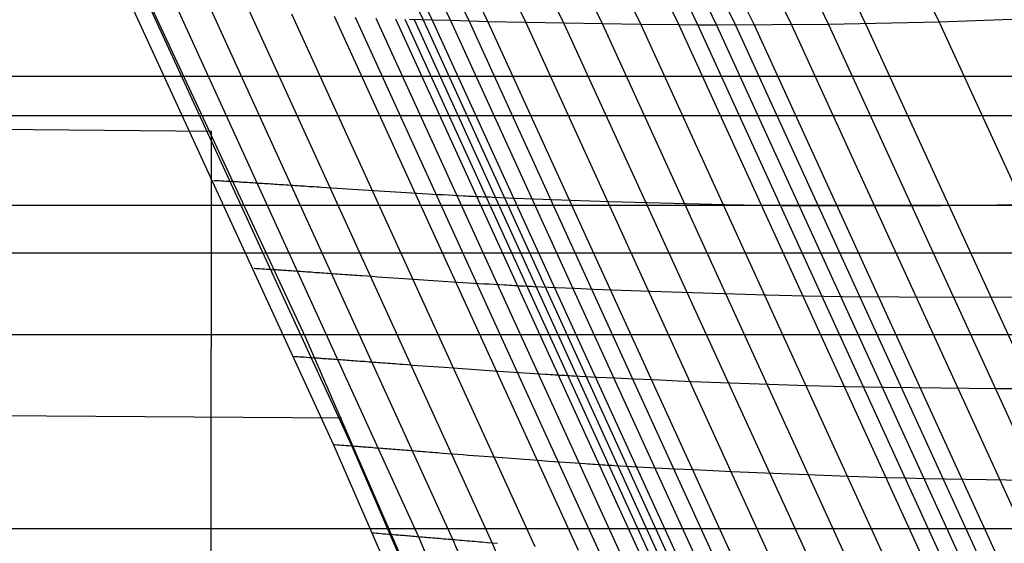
# Model space of a CAD drawing. Extents: x -260 to 296, y -277 to 294.
# Tile 181 of 241: x 203.49 to 214.4, y 76.46 to 82.27. Entities that reach past the tile are written whole.
import ezdxf

# ---------------------------------------------------------------- set-up
doc = ezdxf.new("R2010")
doc.units = 0
doc.layers.add('PREDEFINITO', color=7, linetype='CONTINUOUS')

msp = doc.modelspace()

# ---------------------------------------------------------------- linework, layer by layer
at = {"layer": 'PREDEFINITO'}
for p, q in [((210.416, 88.938, 434.63), (213.682, 82.241, 434.369)), ((207.58, 88.822, 436.156), (210.797, 82.209, 435.925)), ((207.787, 88.827, 436.057), (211.007, 82.208, 435.824)), ((207.991, 88.833, 435.953), (211.215, 82.208, 435.718)), ((208.195, 88.839, 435.847), (211.423, 82.208, 435.609)), ((208.399, 88.846, 435.74), (211.63, 82.209, 435.501)), ((208.806, 88.861, 435.524), (212.043, 82.212, 435.281)), ((209.211, 88.878, 435.306), (212.456, 82.216, 435.058)), ((209.615, 88.896, 435.085), (212.866, 82.223, 434.833)), ((204.793, 88.793, 437.47), (207.963, 82.266, 437.264)), ((204.892, 88.793, 437.41), (208.063, 82.263, 437.202)), ((205.092, 88.793, 437.294), (208.267, 82.257, 437.084)), ((205.294, 88.794, 437.184), (208.472, 82.251, 436.973)), ((205.498, 88.794, 437.08), (208.68, 82.245, 436.867)), ((205.91, 88.797, 436.885), (209.099, 82.235, 436.668)), ((206.327, 88.8, 436.702), (209.523, 82.226, 436.481)), ((206.746, 88.806, 436.523), (209.949, 82.218, 436.299)), ((207.164, 88.813, 436.344), (210.374, 82.213, 436.116)), ((203.679, 85.14, 440.476), (206.658, 78.747, 440.421)), ((204.33, 83.299, 439.508), (206.971, 77.556, 439.489)), ((204.525, 83.292, 438.642), (207.171, 77.541, 438.608)), ((205.233, 82.403, 438.073), (207.91, 76.536, 438.053)), ((205.609, 82.382, 437.761), (208.291, 76.504, 437.736)), ((206.04, 82.358, 437.62), (208.729, 76.467, 437.592)), ((206.504, 82.332, 437.578), (209.199, 76.428, 437.55)), ((206.977, 82.307, 437.563), (209.679, 76.39, 437.535)), ((207.211, 82.296, 437.543), (209.915, 76.372, 437.516)), ((207.438, 82.286, 437.503), (210.145, 76.355, 437.475)), ((207.656, 82.277, 437.435), (210.367, 76.34, 437.405)), ((207.761, 82.273, 437.386), (210.473, 76.333, 437.356)), ((208.063, 82.263, 437.202), (207.812, 82.271, 437.358)), ((207.863, 82.269, 437.327), (210.576, 76.327, 437.296)), ((207.963, 82.266, 437.264), (210.678, 76.321, 437.232)), ((208.267, 82.257, 437.084), (208.063, 82.263, 437.202)), ((208.063, 82.263, 437.202), (210.78, 76.315, 437.169)), ((208.472, 82.251, 436.973), (208.267, 82.257, 437.084)), ((208.267, 82.257, 437.084), (210.986, 76.303, 437.049)), ((208.68, 82.245, 436.867), (208.472, 82.251, 436.973)), ((208.472, 82.251, 436.973), (211.195, 76.291, 436.936)), ((208.889, 82.24, 436.765), (208.68, 82.245, 436.867)), ((208.68, 82.245, 436.867), (211.405, 76.279, 436.828)), ((209.099, 82.235, 436.668), (208.889, 82.24, 436.765)), ((210.374, 82.213, 436.116), (209.099, 82.235, 436.668)), ((209.099, 82.235, 436.668), (211.831, 76.257, 436.626)), ((209.523, 82.226, 436.481), (212.261, 76.236, 436.436)), ((209.949, 82.218, 436.299), (212.692, 76.216, 436.251)), ((210.797, 82.209, 435.925), (210.374, 82.213, 436.116)), ((210.374, 82.213, 436.116), (213.124, 76.199, 436.065)), ((211.007, 82.208, 435.824), (210.797, 82.209, 435.925)), ((210.797, 82.209, 435.925), (213.553, 76.183, 435.87)), ((211.215, 82.208, 435.718), (211.007, 82.208, 435.824)), ((211.007, 82.208, 435.824), (213.766, 76.176, 435.767)), ((212.456, 82.216, 435.058), (211.215, 82.208, 435.718)), ((211.215, 82.208, 435.718), (213.977, 76.17, 435.66)), ((211.423, 82.208, 435.609), (214.187, 76.165, 435.549)), ((211.63, 82.209, 435.501), (214.398, 76.159, 435.439)), ((212.043, 82.212, 435.281), (214.817, 76.151, 435.215)), ((213.682, 82.241, 434.369), (212.456, 82.216, 435.058)), ((212.456, 82.216, 435.058), (215.235, 76.144, 434.989)), ((212.866, 82.223, 434.833), (215.652, 76.139, 434.759)), ((214.487, 82.268, 433.884), (213.682, 82.241, 434.369)), ((213.682, 82.241, 434.369), (216.479, 76.135, 434.286)), ((-196.498, 81.642, 408.172), (232.278, 81.642, 408.172)), ((152.025, 81.479, 452.893), (205.616, 81.033, 440.424)), ((-197.17, 81.206, 399.131), (232.948, 81.206, 399.131)), ((205.608, 67.584, 441.742), (205.617, 81.031, 440.423)), ((205.662, 80.482, 439.352), (205.644, 80.483, 439.481)), ((205.682, 80.481, 439.229), (205.662, 80.482, 439.352)), ((205.704, 80.48, 439.112), (205.682, 80.481, 439.229)), ((205.728, 80.479, 439), (205.704, 80.48, 439.112)), ((205.754, 80.478, 438.894), (205.728, 80.479, 439)), ((205.781, 80.476, 438.793), (205.754, 80.478, 438.894)), ((205.81, 80.474, 438.697), (205.781, 80.476, 438.793)), ((205.841, 80.473, 438.607), (205.81, 80.474, 438.697)), ((205.873, 80.471, 438.521), (205.841, 80.473, 438.607)), ((205.89, 80.47, 438.48), (205.873, 80.471, 438.521)), ((205.907, 80.469, 438.441), (205.89, 80.47, 438.48)), ((205.925, 80.468, 438.402), (205.907, 80.469, 438.441)), ((205.942, 80.466, 438.365), (205.925, 80.468, 438.402)), ((205.961, 80.465, 438.328), (205.942, 80.466, 438.365)), ((205.979, 80.464, 438.293), (205.961, 80.465, 438.328)), ((205.998, 80.463, 438.259), (205.979, 80.464, 438.293)), ((206.017, 80.462, 438.226), (205.998, 80.463, 438.259)), ((206.037, 80.461, 438.194), (206.017, 80.462, 438.226)), ((206.057, 80.459, 438.163), (206.037, 80.461, 438.194)), ((206.077, 80.458, 438.133), (206.057, 80.459, 438.163)), ((206.098, 80.457, 438.104), (206.077, 80.458, 438.133)), ((206.119, 80.455, 438.076), (206.098, 80.457, 438.104)), ((206.14, 80.454, 438.049), (206.119, 80.455, 438.076)), ((206.161, 80.453, 438.023), (206.14, 80.454, 438.049)), ((206.183, 80.451, 437.998), (206.161, 80.453, 438.023)), ((206.205, 80.45, 437.974), (206.183, 80.451, 437.998)), ((206.228, 80.448, 437.951), (206.205, 80.45, 437.974)), ((206.25, 80.447, 437.928), (206.228, 80.448, 437.951)), ((206.273, 80.445, 437.907), (206.25, 80.447, 437.928)), ((206.297, 80.444, 437.886), (206.273, 80.445, 437.907)), ((206.32, 80.442, 437.866), (206.297, 80.444, 437.886)), ((206.344, 80.441, 437.847), (206.32, 80.442, 437.866)), ((206.368, 80.439, 437.829), (206.344, 80.441, 437.847)), ((206.392, 80.438, 437.812), (206.368, 80.439, 437.829)), ((206.417, 80.436, 437.795), (206.392, 80.438, 437.812)), ((206.442, 80.434, 437.779), (206.417, 80.436, 437.795)), ((206.467, 80.433, 437.764), (206.442, 80.434, 437.779)), ((206.492, 80.431, 437.749), (206.467, 80.433, 437.764)), ((206.517, 80.43, 437.736), (206.492, 80.431, 437.749)), ((206.543, 80.428, 437.722), (206.517, 80.43, 437.736)), ((206.569, 80.426, 437.71), (206.543, 80.428, 437.722)), ((206.595, 80.424, 437.698), (206.569, 80.426, 437.71)), ((206.621, 80.423, 437.687), (206.595, 80.424, 437.698)), ((206.648, 80.421, 437.676), (206.621, 80.423, 437.687)), ((206.674, 80.419, 437.666), (206.648, 80.421, 437.676)), ((206.701, 80.417, 437.657), (206.674, 80.419, 437.666)), ((206.728, 80.416, 437.648), (206.701, 80.417, 437.657)), ((206.755, 80.414, 437.639), (206.728, 80.416, 437.648)), ((206.783, 80.412, 437.631), (206.755, 80.414, 437.639)), ((206.81, 80.41, 437.624), (206.783, 80.412, 437.631)), ((206.838, 80.408, 437.617), (206.81, 80.41, 437.624)), ((206.894, 80.405, 437.605), (206.838, 80.408, 437.617)), ((206.95, 80.401, 437.594), (206.894, 80.405, 437.605)), ((207.007, 80.397, 437.585), (206.95, 80.401, 437.594)), ((207.065, 80.394, 437.577), (207.007, 80.397, 437.585)), ((207.122, 80.39, 437.57), (207.065, 80.394, 437.577)), ((207.181, 80.386, 437.565), (207.122, 80.39, 437.57)), ((207.298, 80.379, 437.557), (207.181, 80.386, 437.565)), ((207.892, 80.342, 437.537), (207.298, 80.379, 437.557)), ((208.01, 80.335, 437.529), (207.892, 80.342, 437.537)), ((208.068, 80.332, 437.524), (208.01, 80.335, 437.529)), ((208.127, 80.328, 437.517), (208.068, 80.332, 437.524)), ((208.184, 80.325, 437.51), (208.127, 80.328, 437.517)), ((208.242, 80.322, 437.5), (208.184, 80.325, 437.51)), ((208.298, 80.319, 437.49), (208.242, 80.322, 437.5)), ((208.355, 80.316, 437.477), (208.298, 80.319, 437.49)), ((208.411, 80.313, 437.463), (208.355, 80.316, 437.477)), ((208.438, 80.312, 437.455), (208.411, 80.313, 437.463)), ((208.466, 80.31, 437.447), (208.438, 80.312, 437.455)), ((208.493, 80.309, 437.438), (208.466, 80.31, 437.447)), ((208.52, 80.307, 437.429), (208.493, 80.309, 437.438)), ((208.547, 80.306, 437.419), (208.52, 80.307, 437.429)), ((208.574, 80.305, 437.408), (208.547, 80.306, 437.419)), ((208.601, 80.304, 437.397), (208.574, 80.305, 437.408)), ((-197.17, 80.212, 408.04), (232.948, 80.212, 408.04)), ((208.627, 80.302, 437.385), (208.601, 80.304, 437.397)), ((208.653, 80.301, 437.373), (208.627, 80.302, 437.385)), ((208.679, 80.3, 437.36), (208.653, 80.301, 437.373)), ((208.705, 80.299, 437.346), (208.679, 80.3, 437.36)), ((208.731, 80.298, 437.331), (208.705, 80.299, 437.346)), ((208.983, 80.287, 437.174), (208.731, 80.298, 437.331)), ((209.188, 80.279, 437.056), (208.983, 80.287, 437.174)), ((209.394, 80.271, 436.944), (209.188, 80.279, 437.056)), ((209.603, 80.264, 436.837), (209.394, 80.271, 436.944)), ((209.813, 80.256, 436.735), (209.603, 80.264, 436.837)), ((210.024, 80.249, 436.637), (209.813, 80.256, 436.735)), ((211.305, 80.216, 436.082), (210.024, 80.249, 436.637)), ((211.73, 80.208, 435.89), (211.305, 80.216, 436.082)), ((211.941, 80.205, 435.788), (211.73, 80.208, 435.89)), ((212.151, 80.203, 435.682), (211.941, 80.205, 435.788)), ((213.397, 80.2, 435.018), (212.151, 80.203, 435.682)), ((214.629, 80.214, 434.325), (213.397, 80.2, 435.018)), ((-197.831, 79.684, 398.996), (233.609, 79.684, 398.996)), ((206.108, 79.508, 439.35), (206.09, 79.509, 439.48)), ((206.129, 79.507, 439.227), (206.108, 79.508, 439.35)), ((206.151, 79.506, 439.109), (206.129, 79.507, 439.227)), ((206.175, 79.504, 438.997), (206.151, 79.506, 439.109)), ((206.2, 79.503, 438.891), (206.175, 79.504, 438.997)), ((206.228, 79.501, 438.79), (206.2, 79.503, 438.891)), ((206.257, 79.499, 438.694), (206.228, 79.501, 438.79)), ((206.288, 79.497, 438.603), (206.257, 79.499, 438.694)), ((206.32, 79.495, 438.517), (206.288, 79.497, 438.603)), ((206.337, 79.494, 438.476), (206.32, 79.495, 438.517)), ((206.354, 79.493, 438.436), (206.337, 79.494, 438.476)), ((206.372, 79.492, 438.398), (206.354, 79.493, 438.436)), ((206.39, 79.49, 438.36), (206.372, 79.492, 438.398)), ((206.408, 79.489, 438.324), (206.39, 79.49, 438.36)), ((206.427, 79.488, 438.288), (206.408, 79.489, 438.324)), ((206.446, 79.487, 438.254), (206.427, 79.488, 438.288)), ((206.465, 79.485, 438.221), (206.446, 79.487, 438.254)), ((206.484, 79.484, 438.189), (206.465, 79.485, 438.221)), ((206.504, 79.483, 438.158), (206.484, 79.484, 438.189)), ((206.525, 79.481, 438.128), (206.504, 79.483, 438.158)), ((206.545, 79.48, 438.099), (206.525, 79.481, 438.128)), ((206.566, 79.478, 438.071), (206.545, 79.48, 438.099)), ((206.588, 79.477, 438.044), (206.566, 79.478, 438.071)), ((206.609, 79.476, 438.018), (206.588, 79.477, 438.044)), ((206.631, 79.474, 437.992), (206.609, 79.476, 438.018)), ((206.653, 79.472, 437.968), (206.631, 79.474, 437.992)), ((206.676, 79.471, 437.945), (206.653, 79.472, 437.968)), ((206.699, 79.469, 437.923), (206.676, 79.471, 437.945)), ((206.722, 79.468, 437.901), (206.699, 79.469, 437.923)), ((206.745, 79.466, 437.88), (206.722, 79.468, 437.901)), ((206.769, 79.464, 437.86), (206.745, 79.466, 437.88)), ((206.792, 79.463, 437.841), (206.769, 79.464, 437.86)), ((206.816, 79.461, 437.823), (206.792, 79.463, 437.841)), ((206.841, 79.459, 437.806), (206.816, 79.461, 437.823)), ((206.865, 79.458, 437.789), (206.841, 79.459, 437.806)), ((206.89, 79.456, 437.773), (206.865, 79.458, 437.789)), ((206.915, 79.454, 437.758), (206.89, 79.456, 437.773)), ((206.941, 79.452, 437.743), (206.915, 79.454, 437.758)), ((206.966, 79.451, 437.729), (206.941, 79.452, 437.743)), ((206.992, 79.449, 437.716), (206.966, 79.451, 437.729)), ((207.018, 79.447, 437.704), (206.992, 79.449, 437.716)), ((207.044, 79.445, 437.692), (207.018, 79.447, 437.704)), ((207.07, 79.443, 437.68), (207.044, 79.445, 437.692)), ((207.097, 79.441, 437.67), (207.07, 79.443, 437.68)), ((207.124, 79.439, 437.66), (207.097, 79.441, 437.67)), ((207.151, 79.438, 437.65), (207.124, 79.439, 437.66)), ((207.178, 79.436, 437.641), (207.151, 79.438, 437.65)), ((207.205, 79.434, 437.633), (207.178, 79.436, 437.641)), ((207.232, 79.432, 437.625), (207.205, 79.434, 437.633)), ((207.26, 79.43, 437.617), (207.232, 79.432, 437.625)), ((207.288, 79.428, 437.61), (207.26, 79.43, 437.617)), ((207.344, 79.424, 437.598), (207.288, 79.428, 437.61)), ((207.4, 79.42, 437.587), (207.344, 79.424, 437.598)), ((207.457, 79.416, 437.578), (207.4, 79.42, 437.587)), ((207.515, 79.412, 437.57), (207.457, 79.416, 437.578)), ((207.573, 79.408, 437.564), (207.515, 79.412, 437.57)), ((207.631, 79.404, 437.558), (207.573, 79.408, 437.564)), ((207.749, 79.396, 437.55), (207.631, 79.404, 437.558)), ((208.344, 79.356, 437.53), (207.749, 79.396, 437.55)), ((208.462, 79.349, 437.522), (208.344, 79.356, 437.53)), ((208.521, 79.345, 437.517), (208.462, 79.349, 437.522)), ((208.579, 79.342, 437.51), (208.521, 79.345, 437.517)), ((208.637, 79.338, 437.503), (208.579, 79.342, 437.51)), ((208.694, 79.335, 437.494), (208.637, 79.338, 437.503)), ((208.751, 79.332, 437.483), (208.694, 79.335, 437.494)), ((208.808, 79.328, 437.47), (208.751, 79.332, 437.483)), ((208.864, 79.325, 437.456), (208.808, 79.328, 437.47)), ((208.891, 79.324, 437.448), (208.864, 79.325, 437.456)), ((208.919, 79.322, 437.44), (208.891, 79.324, 437.448)), ((208.946, 79.321, 437.431), (208.919, 79.322, 437.44)), ((208.974, 79.319, 437.422), (208.946, 79.321, 437.431)), ((209.001, 79.318, 437.412), (208.974, 79.319, 437.422)), ((209.028, 79.316, 437.401), (209.001, 79.318, 437.412)), ((209.054, 79.315, 437.39), (209.028, 79.316, 437.401)), ((209.081, 79.313, 437.378), (209.054, 79.315, 437.39)), ((209.107, 79.312, 437.366), (209.081, 79.313, 437.378)), ((209.133, 79.311, 437.352), (209.107, 79.312, 437.366)), ((209.159, 79.31, 437.338), (209.133, 79.311, 437.352)), ((209.185, 79.308, 437.324), (209.159, 79.31, 437.338)), ((209.438, 79.297, 437.167), (209.185, 79.308, 437.324)), ((209.643, 79.288, 437.048), (209.438, 79.297, 437.167)), ((209.85, 79.279, 436.935), (209.643, 79.288, 437.048)), ((210.059, 79.27, 436.828), (209.85, 79.279, 436.935)), ((210.269, 79.262, 436.726), (210.059, 79.27, 436.828)), ((210.481, 79.254, 436.628), (210.269, 79.262, 436.726)), ((211.765, 79.214, 436.072), (210.481, 79.254, 436.628)), ((212.192, 79.205, 435.878), (211.765, 79.214, 436.072)), ((212.403, 79.201, 435.777), (212.192, 79.205, 435.878)), ((212.613, 79.197, 435.67), (212.403, 79.201, 435.777)), ((213.862, 79.188, 435.005), (212.613, 79.197, 435.67)), ((215.097, 79.197, 434.309), (213.862, 79.188, 435.005)), ((-197.831, 78.78, 407.917), (233.609, 78.78, 407.917)), ((206.658, 78.747, 440.421), (209.467, 72.296, 440.509)), ((206.551, 78.532, 439.353), (206.532, 78.533, 439.482)), ((206.571, 78.531, 439.229), (206.551, 78.532, 439.353)), ((206.593, 78.529, 439.111), (206.571, 78.531, 439.229)), ((206.617, 78.528, 438.999), (206.593, 78.529, 439.111)), ((206.643, 78.526, 438.892), (206.617, 78.528, 438.999)), ((206.671, 78.524, 438.79), (206.643, 78.526, 438.892)), ((206.7, 78.522, 438.694), (206.671, 78.524, 438.79)), ((206.731, 78.52, 438.603), (206.7, 78.522, 438.694)), ((206.764, 78.518, 438.517), (206.731, 78.52, 438.603)), ((206.781, 78.517, 438.476), (206.764, 78.518, 438.517)), ((206.798, 78.515, 438.436), (206.781, 78.517, 438.476)), ((206.815, 78.514, 438.397), (206.798, 78.515, 438.436)), ((206.833, 78.513, 438.36), (206.815, 78.514, 438.397)), ((206.852, 78.511, 438.323), (206.833, 78.513, 438.36)), ((206.87, 78.51, 438.288), (206.852, 78.511, 438.323)), ((206.889, 78.509, 438.253), (206.87, 78.51, 438.288)), ((206.909, 78.507, 438.22), (206.889, 78.509, 438.253)), ((206.929, 78.506, 438.188), (206.909, 78.507, 438.22)), ((206.949, 78.504, 438.157), (206.929, 78.506, 438.188)), ((206.969, 78.503, 438.127), (206.949, 78.504, 438.157)), ((206.99, 78.501, 438.098), (206.969, 78.503, 438.127)), ((207.011, 78.5, 438.07), (206.99, 78.501, 438.098)), ((207.032, 78.498, 438.042), (207.011, 78.5, 438.07)), ((207.054, 78.497, 438.016), (207.032, 78.498, 438.042)), ((207.076, 78.495, 437.991), (207.054, 78.497, 438.016)), ((207.098, 78.493, 437.967), (207.076, 78.495, 437.991)), ((207.12, 78.492, 437.943), (207.098, 78.493, 437.967)), ((207.143, 78.49, 437.921), (207.12, 78.492, 437.943)), ((207.166, 78.488, 437.899), (207.143, 78.49, 437.921)), ((207.19, 78.487, 437.879), (207.166, 78.488, 437.899)), ((207.213, 78.485, 437.859), (207.19, 78.487, 437.879)), ((207.237, 78.483, 437.839), (207.213, 78.485, 437.859)), ((207.261, 78.481, 437.821), (207.237, 78.483, 437.839)), ((207.286, 78.479, 437.804), (207.261, 78.481, 437.821)), ((207.311, 78.478, 437.787), (207.286, 78.479, 437.804)), ((207.335, 78.476, 437.771), (207.311, 78.478, 437.787)), ((207.361, 78.474, 437.756), (207.335, 78.476, 437.771)), ((207.386, 78.472, 437.741), (207.361, 78.474, 437.756)), ((207.412, 78.47, 437.727), (207.386, 78.472, 437.741)), ((207.437, 78.468, 437.714), (207.412, 78.47, 437.727)), ((207.463, 78.466, 437.701), (207.437, 78.468, 437.714)), ((207.49, 78.464, 437.689), (207.463, 78.466, 437.701)), ((207.516, 78.462, 437.678), (207.49, 78.464, 437.689)), ((207.543, 78.46, 437.667), (207.516, 78.462, 437.678)), ((207.569, 78.458, 437.657), (207.543, 78.46, 437.667)), ((207.596, 78.456, 437.648), (207.569, 78.458, 437.657)), ((207.624, 78.454, 437.639), (207.596, 78.456, 437.648)), ((207.651, 78.452, 437.63), (207.624, 78.454, 437.639)), ((207.678, 78.45, 437.622), (207.651, 78.452, 437.63)), ((207.706, 78.448, 437.615), (207.678, 78.45, 437.622)), ((207.734, 78.446, 437.608), (207.706, 78.448, 437.615)), ((207.79, 78.442, 437.595), (207.734, 78.446, 437.608)), ((207.847, 78.437, 437.585), (207.79, 78.442, 437.595)), ((207.904, 78.433, 437.575), (207.847, 78.437, 437.585)), ((207.962, 78.429, 437.568), (207.904, 78.433, 437.575)), ((208.02, 78.424, 437.561), (207.962, 78.429, 437.568)), ((208.078, 78.42, 437.556), (208.02, 78.424, 437.561)), ((208.196, 78.412, 437.548), (208.078, 78.42, 437.556)), ((208.793, 78.369, 437.528), (208.196, 78.412, 437.548)), ((208.911, 78.361, 437.52), (208.793, 78.369, 437.528)), ((208.97, 78.357, 437.514), (208.911, 78.361, 437.52)), ((209.028, 78.354, 437.508), (208.97, 78.357, 437.514)), ((209.086, 78.35, 437.5), (209.028, 78.354, 437.508)), ((209.144, 78.346, 437.491), (209.086, 78.35, 437.5)), ((209.201, 78.343, 437.48), (209.144, 78.346, 437.491)), ((209.257, 78.339, 437.468), (209.201, 78.343, 437.48)), ((152.025, 78.245, 452.94), (207.059, 77.854, 440.425)), ((209.313, 78.336, 437.453), (209.257, 78.339, 437.468)), ((209.341, 78.334, 437.446), (209.313, 78.336, 437.453)), ((209.369, 78.332, 437.437), (209.341, 78.334, 437.446)), ((209.396, 78.331, 437.428), (209.369, 78.332, 437.437)), ((209.423, 78.329, 437.419), (209.396, 78.331, 437.428)), ((209.451, 78.327, 437.409), (209.423, 78.329, 437.419)), ((209.478, 78.326, 437.398), (209.451, 78.327, 437.409)), ((209.504, 78.324, 437.387), (209.478, 78.326, 437.398)), ((209.531, 78.323, 437.375), (209.504, 78.324, 437.387)), ((209.557, 78.321, 437.363), (209.531, 78.323, 437.375)), ((209.583, 78.32, 437.349), (209.557, 78.321, 437.363)), ((209.609, 78.319, 437.335), (209.583, 78.32, 437.349)), ((209.635, 78.317, 437.321), (209.609, 78.319, 437.335)), ((209.889, 78.304, 437.163), (209.635, 78.317, 437.321)), ((210.094, 78.294, 437.044), (209.889, 78.304, 437.163)), ((210.302, 78.284, 436.931), (210.094, 78.294, 437.044)), ((210.511, 78.275, 436.824), (210.302, 78.284, 436.931)), ((210.722, 78.265, 436.721), (210.511, 78.275, 436.824)), ((210.935, 78.256, 436.623), (210.722, 78.265, 436.721)), ((212.222, 78.211, 436.065), (210.935, 78.256, 436.623)), ((212.649, 78.199, 435.871), (212.222, 78.211, 436.065)), ((212.861, 78.194, 435.769), (212.649, 78.199, 435.871)), ((213.071, 78.19, 435.662), (212.861, 78.194, 435.769)), ((214.324, 78.175, 434.995), (213.071, 78.19, 435.662)), ((215.561, 78.178, 434.297), (214.324, 78.175, 434.995)), ((206.971, 77.556, 439.489), (209.501, 71.723, 439.622)), ((206.989, 77.555, 439.359), (206.971, 77.556, 439.489)), ((207.01, 77.553, 439.235), (206.989, 77.555, 439.359)), ((207.032, 77.552, 439.117), (207.01, 77.553, 439.235)), ((207.057, 77.55, 439.004), (207.032, 77.552, 439.117)), ((207.083, 77.548, 438.897), (207.057, 77.55, 439.004)), ((207.11, 77.546, 438.796), (207.083, 77.548, 438.897)), ((207.14, 77.544, 438.699), (207.11, 77.546, 438.796)), ((207.171, 77.541, 438.608), (207.14, 77.544, 438.699)), ((207.204, 77.539, 438.522), (207.171, 77.541, 438.608)), ((207.171, 77.541, 438.608), (209.708, 71.7, 438.726)), ((207.22, 77.538, 438.48), (207.204, 77.539, 438.522)), ((207.238, 77.536, 438.44), (207.22, 77.538, 438.48)), ((207.255, 77.535, 438.401), (207.238, 77.536, 438.44)), ((207.273, 77.534, 438.363), (207.255, 77.535, 438.401)), ((207.292, 77.532, 438.327), (207.273, 77.534, 438.363)), ((207.311, 77.531, 438.291), (207.292, 77.532, 438.327)), ((207.33, 77.529, 438.257), (207.311, 77.531, 438.291)), ((207.349, 77.528, 438.224), (207.33, 77.529, 438.257)), ((207.369, 77.526, 438.191), (207.349, 77.528, 438.224)), ((207.389, 77.525, 438.16), (207.369, 77.526, 438.191)), ((207.41, 77.523, 438.13), (207.389, 77.525, 438.16)), ((207.43, 77.521, 438.101), (207.41, 77.523, 438.13)), ((207.451, 77.52, 438.073), (207.43, 77.521, 438.101)), ((207.473, 77.518, 438.045), (207.451, 77.52, 438.073)), ((207.495, 77.516, 438.019), (207.473, 77.518, 438.045)), ((207.517, 77.515, 437.994), (207.495, 77.516, 438.019)), ((207.539, 77.513, 437.97), (207.517, 77.515, 437.994)), ((207.561, 77.511, 437.946), (207.539, 77.513, 437.97)), ((207.584, 77.509, 437.924), (207.561, 77.511, 437.946)), ((207.607, 77.507, 437.902), (207.584, 77.509, 437.924)), ((207.631, 77.505, 437.881), (207.607, 77.507, 437.902)), ((207.655, 77.504, 437.861), (207.631, 77.505, 437.881)), ((207.679, 77.502, 437.842), (207.655, 77.504, 437.861)), ((207.703, 77.5, 437.824), (207.679, 77.502, 437.842)), ((207.727, 77.498, 437.806), (207.703, 77.5, 437.824)), ((207.752, 77.496, 437.789), (207.727, 77.498, 437.806)), ((207.777, 77.494, 437.773), (207.752, 77.496, 437.789)), ((207.802, 77.492, 437.758), (207.777, 77.494, 437.773)), ((207.828, 77.49, 437.743), (207.802, 77.492, 437.758)), ((207.853, 77.488, 437.729), (207.828, 77.49, 437.743)), ((207.879, 77.486, 437.716), (207.853, 77.488, 437.729)), ((207.905, 77.484, 437.703), (207.879, 77.486, 437.716)), ((207.932, 77.481, 437.691), (207.905, 77.484, 437.703)), ((207.958, 77.479, 437.68), (207.932, 77.481, 437.691)), ((207.985, 77.477, 437.669), (207.958, 77.479, 437.68)), ((208.012, 77.475, 437.659), (207.985, 77.477, 437.669)), ((208.039, 77.473, 437.65), (208.012, 77.475, 437.659)), ((208.066, 77.471, 437.641), (208.039, 77.473, 437.65)), ((208.093, 77.469, 437.632), (208.066, 77.471, 437.641)), ((208.121, 77.466, 437.624), (208.093, 77.469, 437.632)), ((208.149, 77.464, 437.617), (208.121, 77.466, 437.624)), ((208.176, 77.462, 437.61), (208.149, 77.464, 437.617)), ((208.233, 77.457, 437.597), (208.176, 77.462, 437.61)), ((208.29, 77.453, 437.586), (208.233, 77.457, 437.597)), ((208.347, 77.448, 437.577), (208.29, 77.453, 437.586)), ((208.405, 77.444, 437.569), (208.347, 77.448, 437.577)), ((208.463, 77.439, 437.563), (208.405, 77.444, 437.569)), ((208.521, 77.435, 437.557), (208.463, 77.439, 437.563)), ((208.639, 77.426, 437.549), (208.521, 77.435, 437.557)), ((209.237, 77.381, 437.529), (208.639, 77.426, 437.549)), ((209.356, 77.372, 437.521), (209.237, 77.381, 437.529)), ((209.415, 77.368, 437.516), (209.356, 77.372, 437.521)), ((209.473, 77.364, 437.51), (209.415, 77.368, 437.516)), ((209.531, 77.36, 437.502), (209.473, 77.364, 437.51)), ((209.589, 77.356, 437.493), (209.531, 77.36, 437.502)), ((209.646, 77.352, 437.482), (209.589, 77.356, 437.493)), ((209.703, 77.348, 437.469), (209.646, 77.352, 437.482)), ((209.759, 77.344, 437.455), (209.703, 77.348, 437.469)), ((209.787, 77.343, 437.447), (209.759, 77.344, 437.455)), ((209.815, 77.341, 437.439), (209.787, 77.343, 437.447)), ((209.842, 77.339, 437.43), (209.815, 77.341, 437.439)), ((209.87, 77.337, 437.42), (209.842, 77.339, 437.43)), ((209.897, 77.336, 437.41), (209.87, 77.337, 437.42)), ((209.924, 77.334, 437.4), (209.897, 77.336, 437.41)), ((209.951, 77.332, 437.388), (209.924, 77.334, 437.4)), ((209.977, 77.331, 437.376), (209.951, 77.332, 437.388)), ((210.004, 77.329, 437.364), (209.977, 77.331, 437.376)), ((210.03, 77.327, 437.351), (210.004, 77.329, 437.364)), ((210.056, 77.326, 437.337), (210.03, 77.327, 437.351)), ((210.082, 77.324, 437.322), (210.056, 77.326, 437.337)), ((210.336, 77.31, 437.164), (210.082, 77.324, 437.322)), ((210.542, 77.299, 437.044), (210.336, 77.31, 437.164)), ((210.75, 77.288, 436.931), (210.542, 77.299, 437.044)), ((210.96, 77.278, 436.824), (210.75, 77.288, 436.931)), ((211.172, 77.267, 436.721), (210.96, 77.278, 436.824)), ((211.385, 77.257, 436.622), (211.172, 77.267, 436.721)), ((212.675, 77.205, 436.063), (211.385, 77.257, 436.622)), ((213.103, 77.192, 435.868), (212.675, 77.205, 436.063)), ((213.315, 77.186, 435.766), (213.103, 77.192, 435.868)), ((213.526, 77.181, 435.659), (213.315, 77.186, 435.766)), ((214.781, 77.16, 434.99), (213.526, 77.181, 435.659)), ((-199.126, 76.628, 398.755), (234.901, 76.628, 398.755)), ((207.425, 76.576, 439.37), (207.406, 76.577, 439.501)), ((207.445, 76.574, 439.246), (207.425, 76.576, 439.37)), ((207.468, 76.572, 439.127), (207.445, 76.574, 439.246)), ((207.492, 76.57, 439.014), (207.468, 76.572, 439.127)), ((207.518, 76.568, 438.907), (207.492, 76.57, 439.014)), ((207.546, 76.566, 438.805), (207.518, 76.568, 438.907)), ((207.576, 76.564, 438.708), (207.546, 76.566, 438.805)), ((207.607, 76.561, 438.617), (207.576, 76.564, 438.708)), ((207.64, 76.559, 438.53), (207.607, 76.561, 438.617)), ((207.657, 76.557, 438.489), (207.64, 76.559, 438.53)), ((207.674, 76.556, 438.449), (207.657, 76.557, 438.489)), ((207.692, 76.554, 438.409), (207.674, 76.556, 438.449)), ((207.71, 76.553, 438.372), (207.692, 76.554, 438.409)), ((207.728, 76.551, 438.335), (207.71, 76.553, 438.372)), ((207.747, 76.55, 438.299), (207.728, 76.551, 438.335)), ((207.766, 76.548, 438.265), (207.747, 76.55, 438.299)), ((207.786, 76.546, 438.231), (207.766, 76.548, 438.265)), ((207.806, 76.545, 438.199), (207.786, 76.546, 438.231)), ((207.826, 76.543, 438.168), (207.806, 76.545, 438.199)), ((207.846, 76.541, 438.137), (207.826, 76.543, 438.168)), ((207.867, 76.54, 438.108), (207.846, 76.541, 438.137)), ((207.888, 76.538, 438.08), (207.867, 76.54, 438.108)), ((207.91, 76.536, 438.053), (207.888, 76.538, 438.08)), ((207.932, 76.534, 438.026), (207.91, 76.536, 438.053)), ((207.91, 76.536, 438.053), (210.502, 70.509, 438.194)), ((207.954, 76.532, 438.001), (207.932, 76.534, 438.026)), ((207.976, 76.531, 437.977), (207.954, 76.532, 438.001)), ((207.999, 76.529, 437.953), (207.976, 76.531, 437.977)), ((208.022, 76.527, 437.93), (207.999, 76.529, 437.953)), ((208.045, 76.525, 437.909), (208.022, 76.527, 437.93)), ((208.069, 76.523, 437.888), (208.045, 76.525, 437.909)), ((208.092, 76.521, 437.868), (208.069, 76.523, 437.888)), ((208.116, 76.519, 437.849), (208.092, 76.521, 437.868)), ((208.141, 76.517, 437.83), (208.116, 76.519, 437.849)), ((208.165, 76.515, 437.813), (208.141, 76.517, 437.83)), ((208.19, 76.512, 437.796), (208.165, 76.515, 437.813)), ((208.215, 76.51, 437.78), (208.19, 76.512, 437.796)), ((208.24, 76.508, 437.764), (208.215, 76.51, 437.78)), ((208.266, 76.506, 437.75), (208.24, 76.508, 437.764)), ((208.291, 76.504, 437.736), (208.266, 76.506, 437.75)), ((208.317, 76.502, 437.722), (208.291, 76.504, 437.736)), ((208.291, 76.504, 437.736), (210.89, 70.464, 437.872)), ((208.344, 76.499, 437.71), (208.317, 76.502, 437.722)), ((208.37, 76.497, 437.698), (208.344, 76.499, 437.71)), ((208.396, 76.495, 437.686), (208.37, 76.497, 437.698)), ((208.423, 76.493, 437.676), (208.396, 76.495, 437.686)), ((208.45, 76.49, 437.665), (208.423, 76.493, 437.676)), ((208.477, 76.488, 437.656), (208.45, 76.49, 437.665)), ((208.505, 76.486, 437.647), (208.477, 76.488, 437.656)), ((208.532, 76.484, 437.638), (208.505, 76.486, 437.647)), ((208.56, 76.481, 437.63), (208.532, 76.484, 437.638)), ((208.587, 76.479, 437.623), (208.56, 76.481, 437.63)), ((208.615, 76.477, 437.616), (208.587, 76.479, 437.623)), ((208.672, 76.472, 437.603), (208.615, 76.477, 437.616)), ((208.729, 76.467, 437.592), (208.672, 76.472, 437.603)), ((208.786, 76.462, 437.583), (208.729, 76.467, 437.592)), ((208.729, 76.467, 437.592), (211.333, 70.414, 437.727))]:
    msp.add_line(p, q, dxfattribs=at)

doc.saveas('drawing.dxf')
